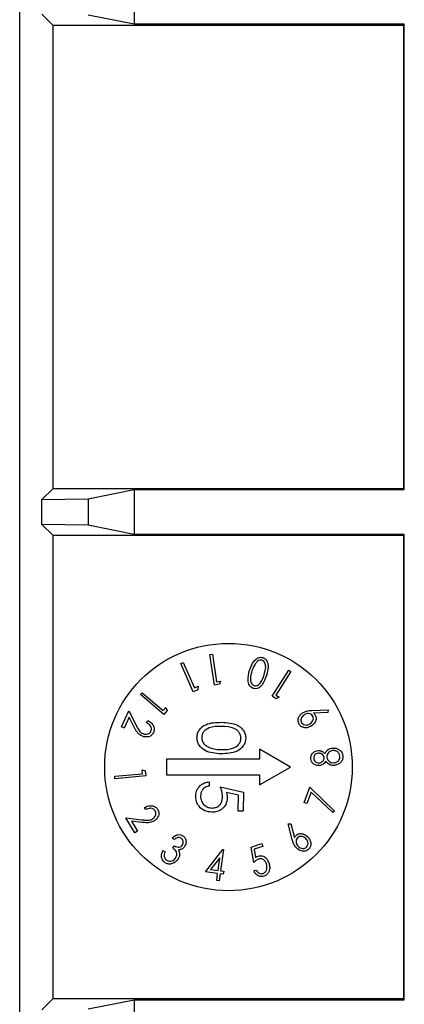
# Paper-space layout 'Blatt3' of a CAD drawing. Header units: millimetres. Extents: x 5 to 418, y 2 to 292.
# Tile 68 of 83: x 327.7 to 329.77, y 91.73 to 97.04. Entities that reach past the tile are written whole.
import ezdxf

# ---------------------------------------------------------------- set-up
doc = ezdxf.new("R2010")
doc.units = ezdxf.units.MM

psp = doc.layouts.new('Blatt3')

# ---------------------------------------------------------------- linework, layer by layer
at = {"color": 7, "linetype": 'Continuous', "lineweight": 25}
for p, q in [((327.6962, 88.8298), (327.6962, 101.8084)), ((328.3134, 97.2529), (328.3134, 97.0116)), ((327.8155, 97.0654), (327.8737, 97.0072)), ((328.3134, 97.0116), (328.0655, 97.0611)), ((327.8737, 97.0072), (327.8737, 94.5072)), ((327.8737, 97.0072), (329.7628, 97.0072)), ((329.7672, 97.0116), (328.3134, 97.0116)), ((329.7672, 97.0116), (329.7628, 97.0072)), ((329.7628, 97.0072), (329.7628, 94.5072)), ((329.7672, 94.5029), (329.7672, 97.0116)), ((327.8737, 94.5072), (327.8155, 94.449)), ((329.7628, 94.5072), (327.8737, 94.5072)), ((328.0655, 94.4534), (328.3134, 94.5029)), ((328.3134, 94.5029), (329.7672, 94.5029)), ((328.3134, 94.5029), (328.3134, 94.2616)), ((329.7672, 94.5029), (329.7628, 94.5072)), ((327.8155, 94.449), (328.0655, 94.4534)), ((327.8155, 94.3154), (327.8155, 94.449)), ((328.0655, 94.4534), (328.0655, 94.3111)), ((327.8155, 94.3154), (327.8737, 94.2572)), ((328.0655, 94.3111), (327.8155, 94.3154)), ((328.3134, 94.2616), (328.0655, 94.3111)), ((327.8737, 94.2572), (327.8737, 91.7572)), ((327.8737, 94.2572), (329.7628, 94.2572)), ((329.7672, 94.2616), (328.3134, 94.2616)), ((329.7672, 94.2616), (329.7628, 94.2572)), ((329.7628, 94.2572), (329.7628, 91.7572)), ((329.7672, 91.7529), (329.7672, 94.2616)), ((328.7205, 93.6134), (328.7342, 93.6155)), ((328.745, 93.4492), (328.7205, 93.6134)), ((328.7342, 93.6155), (328.7563, 93.4673)), ((328.5632, 93.5651), (328.5758, 93.5707)), ((328.6305, 93.4132), (328.5632, 93.5651)), ((328.5758, 93.5707), (328.6366, 93.4337)), ((329.055, 93.3893), (329.145, 93.529)), ((329.1566, 93.5215), (329.0754, 93.3955)), ((329.145, 93.529), (329.1566, 93.5215)), ((328.6556, 93.4243), (328.6305, 93.4132)), ((328.6366, 93.4337), (328.6566, 93.4425)), ((328.6566, 93.4425), (328.6556, 93.4243)), ((328.7721, 93.4532), (328.745, 93.4492)), ((328.7563, 93.4673), (328.778, 93.4706)), ((328.778, 93.4706), (328.7721, 93.4532)), ((328.346, 93.3976), (328.3549, 93.4081)), ((328.4719, 93.2908), (328.346, 93.3976)), ((328.3549, 93.4081), (328.4684, 93.3118)), ((329.078, 93.3745), (329.055, 93.3893)), ((329.0754, 93.3955), (329.0937, 93.3837)), ((329.0937, 93.3837), (329.078, 93.3745)), ((328.4684, 93.3118), (328.4825, 93.3284)), ((328.4825, 93.3284), (328.4895, 93.3116)), ((328.2437, 93.2241), (328.2835, 93.3096)), ((328.2853, 93.2754), (328.2582, 93.2173)), ((328.2835, 93.3096), (328.3231, 93.2326)), ((328.3111, 93.2253), (328.2853, 93.2754)), ((328.4895, 93.3116), (328.4719, 93.2908)), ((329.2711, 93.3125), (329.3568, 93.3156)), ((329.3553, 93.3013), (329.278, 93.2979)), ((329.3568, 93.3156), (329.3553, 93.3013)), ((328.2582, 93.2173), (328.2437, 93.2241)), ((328.3798, 93.2464), (328.3854, 93.2584)), ((329.1538, 93.0072), (328.9871, 93.1035)), ((328.9871, 93.1035), (328.9871, 93.0489)), ((328.4871, 93.0489), (328.4871, 92.9656)), ((328.9871, 93.0489), (328.4871, 93.0489)), ((328.9871, 92.911), (329.1538, 93.0072)), ((328.2081, 92.9582), (328.3576, 92.9713)), ((328.2093, 92.9445), (328.2081, 92.9582)), ((328.3751, 92.959), (328.2093, 92.9445)), ((328.3576, 92.9713), (328.3557, 92.993)), ((328.3557, 92.993), (328.3727, 92.9861)), ((328.3727, 92.9861), (328.3751, 92.959)), ((328.4871, 92.9656), (328.9871, 92.9656)), ((328.9871, 92.9656), (328.9871, 92.911)), ((328.7162, 92.9273), (328.7157, 92.9049)), ((328.7765, 92.9004), (328.901, 92.8722)), ((329.2285, 92.8154), (329.259, 92.8982)), ((329.259, 92.8982), (329.3922, 92.7699)), ((328.875, 92.8552), (328.8095, 92.87)), ((328.8732, 92.7702), (328.875, 92.8552)), ((328.901, 92.8722), (328.8988, 92.7696)), ((329.2662, 92.8726), (329.2432, 92.81)), ((329.3817, 92.7616), (329.2662, 92.8726)), ((328.3746, 92.7778), (328.3678, 92.7893)), ((329.2432, 92.81), (329.2285, 92.8154)), ((328.3164, 92.6527), (328.2681, 92.734)), ((328.2681, 92.734), (328.3542, 92.7232)), ((328.8988, 92.7696), (328.8732, 92.7702)), ((329.3922, 92.7699), (329.3817, 92.7616)), ((328.3534, 92.7091), (328.2974, 92.7161)), ((328.2974, 92.7161), (328.3302, 92.6609)), ((329.1416, 92.7004), (329.156, 92.7019)), ((329.1637, 92.617), (329.1416, 92.7004)), ((329.156, 92.7019), (329.1764, 92.6269)), ((328.3302, 92.6609), (328.3164, 92.6527)), ((328.5287, 92.616), (328.5168, 92.6239)), ((328.5216, 92.5692), (328.53, 92.5819)), ((328.943, 92.576), (329.0002, 92.5948)), ((328.9567, 92.4935), (328.943, 92.576)), ((329.0052, 92.5797), (328.9582, 92.5643)), ((329.0002, 92.5948), (329.0052, 92.5797)), ((328.4674, 92.5573), (328.4788, 92.5498)), ((328.696, 92.443), (328.7904, 92.5628)), ((328.7932, 92.5625), (328.7779, 92.448)), ((328.7904, 92.5628), (328.7932, 92.5625)), ((328.9582, 92.5643), (328.9658, 92.519)), ((328.7732, 92.5183), (328.7234, 92.4553)), ((328.7641, 92.4499), (328.7732, 92.5183)), ((328.762, 92.4342), (328.696, 92.443)), ((328.7234, 92.4553), (328.7641, 92.4499)), ((328.7569, 92.396), (328.762, 92.4342)), ((328.7758, 92.4323), (328.7707, 92.3941)), ((328.7925, 92.4301), (328.7758, 92.4323)), ((328.7779, 92.448), (328.7946, 92.4458)), ((328.7946, 92.4458), (328.7925, 92.4301)), ((328.9567, 92.4477), (328.9702, 92.4522)), ((328.7707, 92.3941), (328.7569, 92.396)), ((327.8737, 91.7572), (327.8155, 91.699)), ((329.7628, 91.7572), (327.8737, 91.7572)), ((328.0655, 91.7034), (328.3134, 91.7529)), ((328.3134, 91.7529), (329.7672, 91.7529)), ((328.3134, 91.7529), (328.3134, 91.5116)), ((329.7672, 91.7529), (329.7628, 91.7572))]:
    psp.add_line(p, q, dxfattribs=at)
psp.add_circle((328.8205, 93.0072), 0.6667, dxfattribs=at)
for points, knots in [([(328.9343, 93.5286), (328.9405, 93.5462), (328.9497, 93.5725), (328.9744, 93.5946), (328.9925, 93.5999), (329.0016, 93.5981), (329.0061, 93.5972)], [0, 0, 0, 0, 0.500354, 0.749719, 0.874939, 1, 1, 1, 1]), ([(329.0011, 93.5831), (328.997, 93.5836), (328.9887, 93.5847), (328.9749, 93.5779), (328.9684, 93.5693), (328.9645, 93.5641)], [0, 0, 0, 0, 0.279071, 0.559449, 1, 1, 1, 1]), ([(329.0061, 93.5972), (329.0103, 93.5954), (329.0187, 93.5917), (329.0303, 93.577), (329.0372, 93.5447), (329.0295, 93.5181), (329.0244, 93.5004)], [0, 0, 0, 0, 0.125022, 0.250201, 0.499437, 1, 1, 1, 1]), ([(328.9645, 93.5641), (328.9605, 93.5572), (328.9533, 93.5447), (328.9488, 93.5311), (328.9468, 93.5251)], [0, 0, 0, 0, 0.559735, 1, 1, 1, 1]), ([(329.0121, 93.5046), (329.0164, 93.5187), (329.0229, 93.5397), (329.0192, 93.5656), (329.011, 93.5782), (329.0044, 93.5815), (329.0011, 93.5831)], [0, 0, 0, 0, 0.500919, 0.750212, 0.875371, 1, 1, 1, 1]), ([(328.9541, 93.4312), (328.9498, 93.433), (328.9413, 93.4367), (328.9296, 93.4515), (328.922, 93.4838), (328.9294, 93.5107), (328.9343, 93.5286)], [0, 0, 0, 0, 0.125085, 0.250332, 0.499708, 1, 1, 1, 1]), ([(328.9468, 93.5251), (328.9429, 93.511), (328.9371, 93.4898), (328.9403, 93.4639), (328.9485, 93.4513), (328.9551, 93.448), (328.9583, 93.4464)], [0, 0, 0, 0, 0.500752, 0.750172, 0.875333, 1, 1, 1, 1]), ([(329.0244, 93.5004), (329.0185, 93.4829), (329.0097, 93.4566), (328.9856, 93.4341), (328.9676, 93.4285), (328.9586, 93.4303), (328.9541, 93.4312)], [0, 0, 0, 0, 0.500588, 0.749778, 0.874957, 1, 1, 1, 1]), ([(328.9583, 93.4464), (328.962, 93.4458), (328.9693, 93.4447), (328.9832, 93.4504), (329.0009, 93.4697), (329.0076, 93.4906), (329.0121, 93.5046)], [0, 0, 0, 0, 0.124645, 0.249784, 0.499032, 1, 1, 1, 1]), ([(329.2004, 93.2384), (329.1978, 93.2448), (329.1926, 93.2577), (329.1983, 93.2769), (329.2085, 93.2913), (329.2173, 93.2976), (329.2217, 93.3007)], [0, 0, 0, 0, 0.278542, 0.558068, 0.778993, 1, 1, 1, 1]), ([(329.229, 93.2894), (329.2252, 93.2866), (329.2175, 93.281), (329.2116, 93.2689), (329.2098, 93.2566), (329.2129, 93.2498), (329.2145, 93.2464)], [0, 0, 0, 0, 0.280318, 0.560321, 0.780338, 1, 1, 1, 1]), ([(329.2217, 93.3007), (329.2305, 93.3046), (329.2463, 93.3115), (329.2635, 93.3122), (329.2711, 93.3125)], [0, 0, 0, 0, 0.558734, 1, 1, 1, 1]), ([(329.2738, 93.2826), (329.2707, 93.2862), (329.2645, 93.2935), (329.2509, 93.2959), (329.2389, 93.2946), (329.2323, 93.2911), (329.229, 93.2894)], [0, 0, 0, 0, 0.278322, 0.558252, 0.779007, 1, 1, 1, 1]), ([(329.2594, 93.2397), (329.2632, 93.2425), (329.2708, 93.2481), (329.2767, 93.2601), (329.2784, 93.2724), (329.2754, 93.2792), (329.2738, 93.2826)], [0, 0, 0, 0, 0.2803432, 0.5603915, 0.7804198, 1, 1, 1, 1]), ([(329.2879, 93.2874), (329.2903, 93.2813), (329.2951, 93.2689), (329.2876, 93.2452), (329.2744, 93.2346), (329.2664, 93.2281)], [0, 0, 0, 0, 0.279239, 0.560387, 1, 1, 1, 1]), ([(329.278, 93.2979), (329.2801, 93.2962), (329.2839, 93.2932), (329.2867, 93.2892), (329.2879, 93.2874)], [0, 0, 0, 0, 0.560037, 1, 1, 1, 1]), ([(328.3537, 93.1749), (328.347, 93.1788), (328.3361, 93.1852), (328.3256, 93.1995), (328.318, 93.2122), (328.3134, 93.2209), (328.3111, 93.2253)], [0, 0, 0, 0, 0.339027, 0.55919, 0.779581, 1, 1, 1, 1]), ([(328.3231, 93.2326), (328.3262, 93.2266), (328.3313, 93.2168), (328.3392, 93.2037), (328.3477, 93.1936), (328.3553, 93.1894), (328.3591, 93.1873)], [0, 0, 0, 0, 0.340356, 0.560561, 0.780283, 1, 1, 1, 1]), ([(328.4028, 93.2001), (328.404, 93.2035), (328.4064, 93.2103), (328.4046, 93.2212), (328.3972, 93.2351), (328.387, 93.2417), (328.3798, 93.2464)], [0, 0, 0, 0, 0.186786, 0.373589, 0.560709, 1, 1, 1, 1]), ([(328.3854, 93.2584), (328.392, 93.2546), (328.4051, 93.247), (328.4174, 93.2293), (328.4224, 93.2099), (328.4186, 93.1985), (328.4167, 93.1928)], [0, 0, 0, 0, 0.280613, 0.560469, 0.78036, 1, 1, 1, 1]), ([(328.6507, 93.1676), (328.6514, 93.1749), (328.6529, 93.1895), (328.6666, 93.2157), (328.7093, 93.2477), (328.7539, 93.2481), (328.7837, 93.2484)], [0, 0, 0, 0, 0.125551, 0.25109, 0.50025, 1, 1, 1, 1]), ([(328.7834, 93.226), (328.76, 93.2263), (328.725, 93.2268), (328.6904, 93.2035), (328.6785, 93.1835), (328.677, 93.172), (328.6763, 93.1663)], [0, 0, 0, 0, 0.5002912, 0.749086, 0.8746062, 1, 1, 1, 1]), ([(328.8878, 93.1619), (328.8874, 93.1676), (328.8865, 93.1791), (328.878, 93.1945), (328.8659, 93.2069), (328.8359, 93.2241), (328.8067, 93.2252), (328.7834, 93.226)], [0, 0, 0, 0, 0.1251388, 0.2504182, 0.3755189, 0.5008471, 1, 1, 1, 1]), ([(328.7837, 93.2484), (328.8136, 93.2468), (328.8509, 93.2449), (328.8879, 93.2208), (328.9025, 93.2042), (328.9121, 93.1841), (328.913, 93.1694), (328.9135, 93.1621)], [0, 0, 0, 0, 0.498702, 0.624177, 0.749467, 0.874745, 1, 1, 1, 1]), ([(329.2664, 93.2281), (329.2602, 93.225), (329.2477, 93.2187), (329.2278, 93.2189), (329.2108, 93.2256), (329.2039, 93.2341), (329.2004, 93.2384)], [0, 0, 0, 0, 0.280377, 0.560037, 0.780268, 1, 1, 1, 1]), ([(329.2145, 93.2464), (329.2176, 93.2428), (329.2239, 93.2355), (329.2374, 93.2332), (329.2495, 93.2345), (329.2561, 93.2379), (329.2594, 93.2397)], [0, 0, 0, 0, 0.278366, 0.558377, 0.779079, 1, 1, 1, 1]), ([(328.4167, 93.1928), (328.413, 93.1869), (328.4055, 93.1752), (328.3864, 93.1692), (328.3688, 93.1691), (328.3587, 93.173), (328.3537, 93.1749)], [0, 0, 0, 0, 0.278838, 0.558333, 0.779071, 1, 1, 1, 1]), ([(328.3591, 93.1873), (328.3636, 93.1857), (328.3726, 93.1825), (328.3859, 93.1847), (328.397, 93.1905), (328.4008, 93.1969), (328.4028, 93.2001)], [0, 0, 0, 0, 0.28012, 0.560051, 0.780054, 1, 1, 1, 1]), ([(328.7802, 93.0786), (328.7502, 93.0806), (328.7053, 93.0837), (328.6645, 93.1185), (328.652, 93.1455), (328.6511, 93.1603), (328.6507, 93.1676)], [0, 0, 0, 0, 0.499407, 0.748743, 0.874372, 1, 1, 1, 1]), ([(328.6763, 93.1663), (328.677, 93.1595), (328.6785, 93.1458), (328.6923, 93.1244), (328.7083, 93.1166), (328.7181, 93.1118)], [0, 0, 0, 0, 0.280257, 0.560781, 1, 1, 1, 1]), ([(328.9135, 93.1621), (328.9127, 93.1548), (328.9112, 93.1401), (328.8976, 93.1135), (328.8552, 93.0806), (328.8102, 93.0794), (328.7802, 93.0786)], [0, 0, 0, 0, 0.1256, 0.251197, 0.500581, 1, 1, 1, 1]), ([(328.7807, 93.101), (328.804, 93.1015), (328.8388, 93.1021), (328.8736, 93.1248), (328.8856, 93.1448), (328.8871, 93.1562), (328.8878, 93.1619)], [0, 0, 0, 0, 0.5000715, 0.7490206, 0.8745985, 1, 1, 1, 1]), ([(328.7181, 93.1118), (328.7296, 93.1084), (328.75, 93.1023), (328.7713, 93.1014), (328.7807, 93.101)], [0, 0, 0, 0, 0.559599, 1, 1, 1, 1]), ([(329.3398, 93.0794), (329.3426, 93.0848), (329.3473, 93.0936), (329.3579, 93.1028), (329.3685, 93.1079), (329.3763, 93.1091), (329.3802, 93.1097)], [0, 0, 0, 0, 0.339754, 0.559634, 0.779751, 1, 1, 1, 1]), ([(329.3802, 93.1097), (329.3869, 93.1099), (329.399, 93.1101), (329.4099, 93.1049), (329.4147, 93.1026)], [0, 0, 0, 0, 0.559652, 1, 1, 1, 1]), ([(329.2634, 93.0518), (329.2637, 93.058), (329.2644, 93.0704), (329.2753, 93.0844), (329.2886, 93.093), (329.2981, 93.0948), (329.3029, 93.0957)], [0, 0, 0, 0, 0.279089, 0.558655, 0.779335, 1, 1, 1, 1]), ([(329.3036, 93.0817), (329.2997, 93.0808), (329.292, 93.079), (329.2834, 93.0716), (329.2791, 93.0621), (329.2793, 93.0559), (329.2795, 93.0528)], [0, 0, 0, 0, 0.279754, 0.559695, 0.779479, 1, 1, 1, 1]), ([(329.2795, 93.0528), (329.2803, 93.0489), (329.282, 93.041), (329.2903, 93.0332), (329.2997, 93.029), (329.3059, 93.0291), (329.3091, 93.0291)], [0, 0, 0, 0, 0.279551, 0.559057, 0.779428, 1, 1, 1, 1]), ([(329.3029, 93.0957), (329.3068, 93.0958), (329.3147, 93.096), (329.3284, 93.0913), (329.3354, 93.0839), (329.3398, 93.0794)], [0, 0, 0, 0, 0.280538, 0.560793, 1, 1, 1, 1]), ([(329.3351, 93.0587), (329.3341, 93.0626), (329.332, 93.0705), (329.3229, 93.078), (329.3131, 93.0817), (329.3067, 93.0817), (329.3036, 93.0817)], [0, 0, 0, 0, 0.27891, 0.558484, 0.779287, 1, 1, 1, 1]), ([(329.3091, 93.0291), (329.3131, 93.03), (329.321, 93.0319), (329.3295, 93.0399), (329.335, 93.049), (329.3351, 93.0555), (329.3351, 93.0587)], [0, 0, 0, 0, 0.279497, 0.559694, 0.779993, 1, 1, 1, 1]), ([(329.3819, 93.096), (329.377, 93.0949), (329.3672, 93.0928), (329.3567, 93.0833), (329.35, 93.0721), (329.35, 93.0642), (329.3499, 93.0603)], [0, 0, 0, 0, 0.279796, 0.559918, 0.780093, 1, 1, 1, 1]), ([(329.3499, 93.0603), (329.3511, 93.0552), (329.3535, 93.0449), (329.3652, 93.0353), (329.3776, 93.0301), (329.3858, 93.0302), (329.3899, 93.0303)], [0, 0, 0, 0, 0.279057, 0.558794, 0.779369, 1, 1, 1, 1]), ([(329.4204, 93.0665), (329.4194, 93.0715), (329.4174, 93.0816), (329.4061, 93.0913), (329.3939, 93.0962), (329.3859, 93.096), (329.3819, 93.096)], [0, 0, 0, 0, 0.279553, 0.558594, 0.7792342, 1, 1, 1, 1]), ([(329.3899, 93.0303), (329.3947, 93.0313), (329.4045, 93.0334), (329.4153, 93.0428), (329.4207, 93.0547), (329.4205, 93.0626), (329.4204, 93.0665)], [0, 0, 0, 0, 0.27999, 0.559357, 0.779482, 1, 1, 1, 1]), ([(329.436, 93.0678), (329.4361, 93.0605), (329.4362, 93.0459), (329.4231, 93.0294), (329.4074, 93.0195), (329.3962, 93.0174), (329.3907, 93.0163)], [0, 0, 0, 0, 0.279834, 0.5584038, 0.7792415, 1, 1, 1, 1]), ([(329.4147, 93.1026), (329.418, 93.1003), (329.4245, 93.0959), (329.433, 93.0841), (329.4349, 93.074), (329.436, 93.0678)], [0, 0, 0, 0, 0.280481, 0.560682, 1, 1, 1, 1]), ([(329.3103, 93.0151), (329.3041, 93.0153), (329.2917, 93.0157), (329.2765, 93.0248), (329.2664, 93.0375), (329.2644, 93.0471), (329.2634, 93.0518)], [0, 0, 0, 0, 0.2797285, 0.559451, 0.7798099, 1, 1, 1, 1]), ([(329.3437, 93.0388), (329.3417, 93.0354), (329.3377, 93.0284), (329.3266, 93.0188), (329.3165, 93.0165), (329.3103, 93.0151)], [0, 0, 0, 0, 0.280846, 0.561328, 1, 1, 1, 1]), ([(329.3907, 93.0163), (329.3844, 93.0163), (329.3741, 93.0162), (329.3608, 93.0219), (329.3512, 93.0294), (329.3462, 93.0357), (329.3437, 93.0388)], [0, 0, 0, 0, 0.339366, 0.559457, 0.779606, 1, 1, 1, 1]), ([(328.6441, 92.8526), (328.6454, 92.8633), (328.6481, 92.8846), (328.6677, 92.9085), (328.6913, 92.923), (328.7079, 92.9259), (328.7162, 92.9273)], [0, 0, 0, 0, 0.279625, 0.559019, 0.77938, 1, 1, 1, 1]), ([(328.7157, 92.9049), (328.7086, 92.9031), (328.6944, 92.8996), (328.6798, 92.8846), (328.6715, 92.8678), (328.6703, 92.8564), (328.6697, 92.8507)], [0, 0, 0, 0, 0.28005, 0.559166, 0.779583, 1, 1, 1, 1]), ([(328.7882, 92.8451), (328.7873, 92.8557), (328.7858, 92.8747), (328.7794, 92.8926), (328.7765, 92.9004)], [0, 0, 0, 0, 0.559416, 1, 1, 1, 1]), ([(328.7303, 92.7636), (328.7174, 92.7653), (328.6916, 92.7688), (328.6619, 92.7918), (328.6458, 92.8219), (328.6447, 92.8423), (328.6441, 92.8526)], [0, 0, 0, 0, 0.279864, 0.559271, 0.779424, 1, 1, 1, 1]), ([(328.6697, 92.8507), (328.6706, 92.8413), (328.6724, 92.8226), (328.6891, 92.8013), (328.7097, 92.7882), (328.7244, 92.7867), (328.7318, 92.786)], [0, 0, 0, 0, 0.279617, 0.559357, 0.779559, 1, 1, 1, 1]), ([(328.8138, 92.8405), (328.8122, 92.8286), (328.8092, 92.8047), (328.7862, 92.7789), (328.7585, 92.7649), (328.7397, 92.764), (328.7303, 92.7636)], [0, 0, 0, 0, 0.279688, 0.559025, 0.779292, 1, 1, 1, 1]), ([(328.7318, 92.786), (328.7404, 92.7867), (328.7578, 92.7882), (328.7769, 92.8046), (328.7866, 92.8248), (328.7877, 92.8383), (328.7882, 92.8451)], [0, 0, 0, 0, 0.279539, 0.558617, 0.779047, 1, 1, 1, 1]), ([(328.8095, 92.87), (328.8109, 92.8646), (328.8133, 92.8549), (328.8136, 92.8449), (328.8138, 92.8405)], [0, 0, 0, 0, 0.560064, 1, 1, 1, 1]), ([(328.3678, 92.7893), (328.3747, 92.7926), (328.3884, 92.7991), (328.41, 92.7993), (328.4289, 92.7925), (328.4362, 92.7829), (328.4398, 92.7781)], [0, 0, 0, 0, 0.2806143, 0.5604431, 0.7803552, 1, 1, 1, 1]), ([(328.4259, 92.7707), (328.4224, 92.7749), (328.4154, 92.7833), (328.3952, 92.7865), (328.3824, 92.7811), (328.3746, 92.7778)], [0, 0, 0, 0, 0.278938, 0.559081, 1, 1, 1, 1]), ([(328.4118, 92.7273), (328.4157, 92.7301), (328.4234, 92.7358), (328.4291, 92.748), (328.4306, 92.7605), (328.4274, 92.7673), (328.4259, 92.7707)], [0, 0, 0, 0, 0.280118, 0.55997, 0.779982, 1, 1, 1, 1]), ([(328.4398, 92.7781), (328.4426, 92.7717), (328.4481, 92.7589), (328.4423, 92.7397), (328.4324, 92.7251), (328.4235, 92.7189), (328.4191, 92.7158)], [0, 0, 0, 0, 0.278897, 0.558314, 0.779051, 1, 1, 1, 1]), ([(328.4191, 92.7158), (328.4121, 92.7125), (328.4006, 92.7071), (328.3829, 92.7066), (328.3681, 92.7074), (328.3583, 92.7085), (328.3534, 92.7091)], [0, 0, 0, 0, 0.338987, 0.559154, 0.779563, 1, 1, 1, 1]), ([(328.3542, 92.7232), (328.3608, 92.7224), (328.3718, 92.7211), (328.3871, 92.7202), (328.4002, 92.7215), (328.4079, 92.7254), (328.4118, 92.7273)], [0, 0, 0, 0, 0.340376, 0.560583, 0.780282, 1, 1, 1, 1]), ([(328.5168, 92.6239), (328.5212, 92.628), (328.53, 92.6362), (328.5458, 92.6427), (328.5617, 92.6434), (328.5702, 92.639), (328.5744, 92.6368)], [0, 0, 0, 0, 0.280726, 0.560477, 0.780265, 1, 1, 1, 1]), ([(328.5744, 92.6368), (328.579, 92.6327), (328.5882, 92.6246), (328.5927, 92.6075), (328.5912, 92.5917), (328.5867, 92.5833), (328.5844, 92.579)], [0, 0, 0, 0, 0.279273, 0.558925, 0.779467, 1, 1, 1, 1]), ([(329.1764, 92.6269), (329.1776, 92.6294), (329.1797, 92.6338), (329.183, 92.6374), (329.1844, 92.639)], [0, 0, 0, 0, 0.560106, 1, 1, 1, 1]), ([(329.1844, 92.639), (329.19, 92.6427), (329.201, 92.6501), (329.2259, 92.6478), (329.2392, 92.6372), (329.2473, 92.6308)], [0, 0, 0, 0, 0.279205, 0.560335, 1, 1, 1, 1]), ([(329.2375, 92.6212), (329.2339, 92.6243), (329.2268, 92.6306), (329.2137, 92.6339), (329.2012, 92.633), (329.1952, 92.6284), (329.1922, 92.6261)], [0, 0, 0, 0, 0.2803911, 0.5602671, 0.7803168, 1, 1, 1, 1]), ([(329.2473, 92.6308), (329.2518, 92.6253), (329.2606, 92.6145), (329.265, 92.595), (329.262, 92.5767), (329.2551, 92.5681), (329.2517, 92.5638)], [0, 0, 0, 0, 0.28042, 0.560078, 0.780227, 1, 1, 1, 1]), ([(328.5655, 92.6234), (328.5621, 92.6251), (328.5551, 92.6284), (328.5412, 92.6255), (328.5335, 92.6196), (328.5287, 92.616)], [0, 0, 0, 0, 0.2791952, 0.5587414, 1, 1, 1, 1]), ([(328.53, 92.5819), (328.5339, 92.5797), (328.5418, 92.5755), (328.5546, 92.5747), (328.5656, 92.5789), (328.5701, 92.5844), (328.5723, 92.5871)], [0, 0, 0, 0, 0.280439, 0.560399, 0.780021, 1, 1, 1, 1]), ([(328.5844, 92.579), (328.5822, 92.576), (328.5777, 92.5701), (328.5663, 92.5625), (328.5567, 92.5613), (328.5508, 92.5606)], [0, 0, 0, 0, 0.2806193, 0.5610066, 1, 1, 1, 1]), ([(328.5723, 92.5871), (328.5741, 92.5906), (328.5776, 92.5975), (328.5768, 92.6085), (328.5727, 92.6177), (328.5679, 92.6215), (328.5655, 92.6234)], [0, 0, 0, 0, 0.279907, 0.559807, 0.77977, 1, 1, 1, 1]), ([(329.186, 92.5712), (329.1803, 92.579), (329.1701, 92.593), (329.1657, 92.6097), (329.1637, 92.617)], [0, 0, 0, 0, 0.55878, 1, 1, 1, 1]), ([(329.1922, 92.6261), (329.1893, 92.6223), (329.1836, 92.6146), (329.1844, 92.6008), (329.1884, 92.5893), (329.1932, 92.5836), (329.1956, 92.5807)], [0, 0, 0, 0, 0.278375, 0.558341, 0.779029, 1, 1, 1, 1]), ([(329.1956, 92.5807), (329.1992, 92.5776), (329.2064, 92.5714), (329.2194, 92.5681), (329.2319, 92.569), (329.2379, 92.5735), (329.2409, 92.5758)], [0, 0, 0, 0, 0.280405, 0.560413, 0.780383, 1, 1, 1, 1]), ([(329.2409, 92.5758), (329.2437, 92.5796), (329.2494, 92.5873), (329.2487, 92.6011), (329.2448, 92.6127), (329.2399, 92.6184), (329.2375, 92.6212)], [0, 0, 0, 0, 0.2783244, 0.5582616, 0.7790558, 1, 1, 1, 1]), ([(328.479, 92.4916), (328.4737, 92.4961), (328.4631, 92.5051), (328.4574, 92.5304), (328.4636, 92.5471), (328.4674, 92.5573)], [0, 0, 0, 0, 0.279818, 0.559698, 1, 1, 1, 1]), ([(328.4788, 92.5498), (328.4771, 92.5452), (328.4741, 92.5371), (328.4745, 92.5284), (328.4746, 92.5246)], [0, 0, 0, 0, 0.560685, 1, 1, 1, 1]), ([(328.4746, 92.5246), (328.476, 92.5202), (328.4785, 92.5122), (328.4851, 92.5071), (328.488, 92.5049)], [0, 0, 0, 0, 0.558586, 1, 1, 1, 1]), ([(328.536, 92.5165), (328.5385, 92.5217), (328.5435, 92.5321), (328.5409, 92.5539), (328.5289, 92.5634), (328.5216, 92.5692)], [0, 0, 0, 0, 0.2805088, 0.5602967, 1, 1, 1, 1]), ([(328.5568, 92.5397), (328.5564, 92.5338), (328.5558, 92.5232), (328.5505, 92.5141), (328.5482, 92.5101)], [0, 0, 0, 0, 0.559473, 1, 1, 1, 1]), ([(328.5508, 92.5606), (328.5527, 92.5569), (328.556, 92.5503), (328.5565, 92.543), (328.5568, 92.5397)], [0, 0, 0, 0, 0.559723, 1, 1, 1, 1]), ([(328.9658, 92.519), (328.9683, 92.5209), (328.9728, 92.5242), (328.978, 92.5262), (328.9803, 92.5272)], [0, 0, 0, 0, 0.56009, 1, 1, 1, 1]), ([(328.9803, 92.5272), (328.9875, 92.5284), (329.0021, 92.5308), (329.026, 92.5168), (329.0339, 92.4997), (329.0387, 92.4893)], [0, 0, 0, 0, 0.279536, 0.560216, 1, 1, 1, 1]), ([(329.2517, 92.5638), (329.246, 92.5599), (329.2345, 92.552), (329.2086, 92.5535), (329.1946, 92.5645), (329.186, 92.5712)], [0, 0, 0, 0, 0.2796402, 0.560233, 1, 1, 1, 1]), ([(328.5482, 92.5101), (328.5434, 92.5043), (328.5339, 92.4928), (328.5144, 92.484), (328.4947, 92.4834), (328.4842, 92.4889), (328.479, 92.4916)], [0, 0, 0, 0, 0.280155, 0.559971, 0.779998, 1, 1, 1, 1]), ([(328.488, 92.5049), (328.4926, 92.5025), (328.5019, 92.4977), (328.5167, 92.5004), (328.5285, 92.5069), (328.5335, 92.5133), (328.536, 92.5165)], [0, 0, 0, 0, 0.279489, 0.558705, 0.77927, 1, 1, 1, 1]), ([(328.9821, 92.5113), (328.9768, 92.5087), (328.9674, 92.5041), (328.96, 92.4968), (328.9567, 92.4935)], [0, 0, 0, 0, 0.5590259, 1, 1, 1, 1]), ([(329.0249, 92.4855), (329.0229, 92.4904), (329.019, 92.5001), (329.0076, 92.5101), (328.9943, 92.5142), (328.9862, 92.5122), (328.9821, 92.5113)], [0, 0, 0, 0, 0.280655, 0.560141, 0.779801, 1, 1, 1, 1]), ([(329.0068, 92.4337), (329.0118, 92.4365), (329.0219, 92.4422), (329.0295, 92.4623), (329.0267, 92.4767), (329.0249, 92.4855)], [0, 0, 0, 0, 0.278725, 0.559911, 1, 1, 1, 1]), ([(329.0387, 92.4893), (329.0405, 92.4816), (329.0442, 92.4661), (329.0399, 92.4439), (329.0281, 92.4264), (329.0166, 92.4213), (329.0109, 92.4187)], [0, 0, 0, 0, 0.280491, 0.560353, 0.780078, 1, 1, 1, 1]), ([(329.0109, 92.4187), (329.0046, 92.4175), (328.9921, 92.4152), (328.9705, 92.4253), (328.9619, 92.4392), (328.9567, 92.4477)], [0, 0, 0, 0, 0.27998, 0.560557, 1, 1, 1, 1]), ([(328.9702, 92.4522), (328.9724, 92.4485), (328.9766, 92.4412), (328.9864, 92.4344), (328.9971, 92.4317), (329.0036, 92.433), (329.0068, 92.4337)], [0, 0, 0, 0, 0.280652, 0.559908, 0.780152, 1, 1, 1, 1])]:
    psp.add_open_spline(points, degree=3, knots=knots, dxfattribs=at)

doc.saveas('drawing.dxf')
